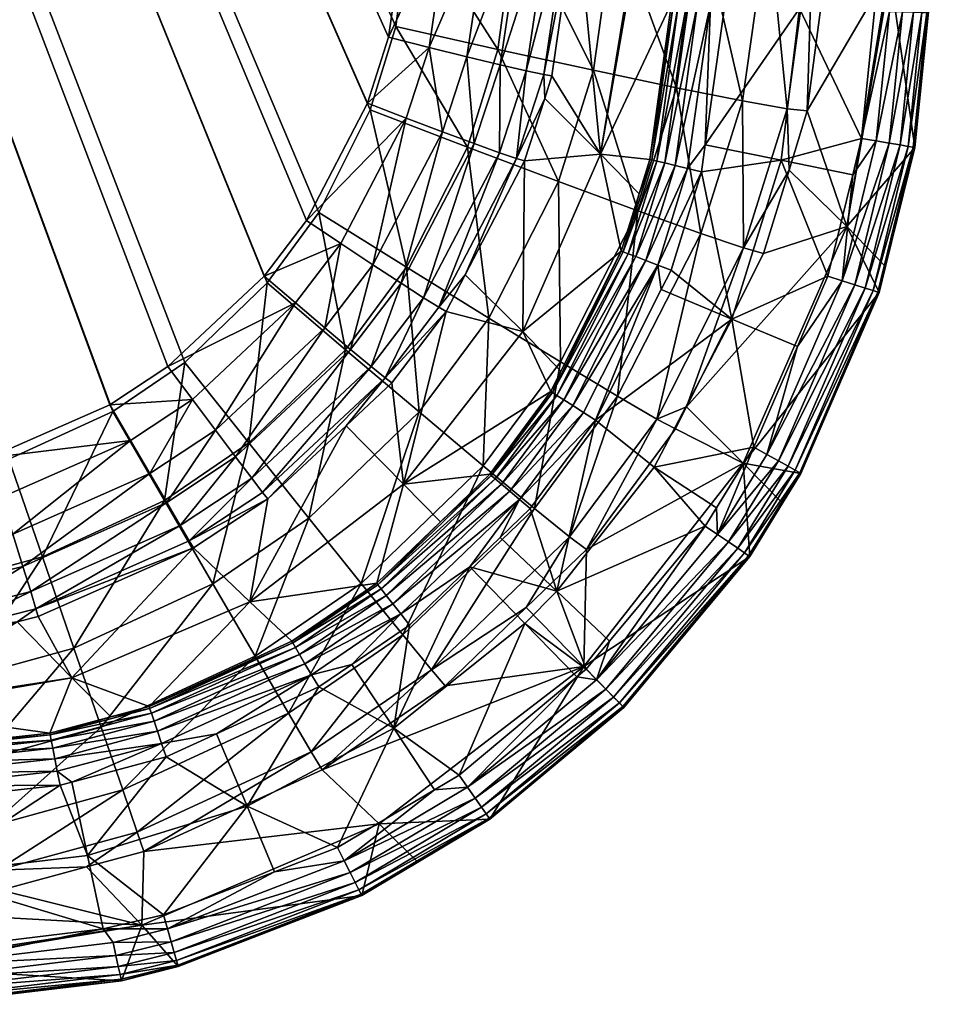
# Model space of a CAD drawing. Extents: x -0.111 to 0.111, y -0.138 to 0.
# Tile 243 of 256: x 0.1 to 0.111, y -0.094 to -0.082. Entities that reach past the tile are written whole.
import ezdxf

# ---------------------------------------------------------------- set-up
doc = ezdxf.new("R2010")
doc.units = 0
doc.layers.add('mesh', color=7, linetype='CONTINUOUS')

msp = doc.modelspace()

# ---------------------------------------------------------------- meshes
at = {"layer": 'mesh'}
mesh = msp.add_polyface(dxfattribs=at)
corners = [(0.104513, -0.080778, -0.312584), (0.077597, -0.022927, -0.314152), (0.079197, -0.022155, -0.314153), (0.097701, -0.087537, -0.312485), (0.076741, -0.023174, -0.314154), (0.098884, -0.087493, -0.315475), (0.077573, -0.022925, -0.317153), (0.07673, -0.023165, -0.317155), (0.104683, -0.076297, -0.315697), (0.079168, -0.022161, -0.317153), (0.082038, -0.017046, -0.314617), (0.082215, -0.015452, -0.314645), (0.082341, -0.015449, -0.31448), (0.082136, -0.015456, -0.314836), (0.082161, -0.017071, -0.314452), (0.082505, -0.015447, -0.314354), (0.082321, -0.017105, -0.314325), (0.082696, -0.015445, -0.314273), (0.082507, -0.017146, -0.314244), (0.082901, -0.015444, -0.314245), (0.081934, -0.017868, -0.314439), (0.082089, -0.01792, -0.314312), (0.082269, -0.017981, -0.31423), (0.082707, -0.01719, -0.314214), (0.082463, -0.018048, -0.314201), (0.082213, -0.012253, -0.314703), (0.082208, -0.015494, -0.316926), (0.082112, -0.012292, -0.316823), (0.082114, -0.015491, -0.316765), (0.082337, -0.015496, -0.317061), (0.082206, -0.012294, -0.316984), (0.082494, -0.015498, -0.317162), (0.082335, -0.012297, -0.317119), (0.08267, -0.015499, -0.317225), (0.082492, -0.012298, -0.31722), (0.082855, -0.0155, -0.317245), (0.082668, -0.0123, -0.317283), (0.082152, -0.01714, -0.317032), (0.082304, -0.017177, -0.317133), (0.082073, -0.017979, -0.31712), (0.082239, -0.018038, -0.317182), (0.082476, -0.017217, -0.317195), (0.082414, -0.0181, -0.317201), (0.082657, -0.017259, -0.317214)]
mesh.append_faces([[corners[k] for k in face] for face in [(0, 1, 2, 2), (3, 4, 1, 1), (5, 6, 7, 7), (6, 8, 9, 9), (10, 11, 12, 12), (10, 13, 11, 11), (14, 12, 15, 15), (16, 15, 17, 17), (18, 17, 19, 19), (14, 10, 12, 12), (16, 14, 15, 15), (16, 20, 14, 14), (21, 20, 16, 16), (18, 16, 17, 17), (18, 21, 16, 16), (22, 21, 18, 18), (23, 18, 19, 19), (23, 22, 18, 18), (24, 22, 23, 23), (13, 25, 11, 11), (26, 27, 28, 28), (29, 30, 26, 26), (31, 32, 29, 29), (33, 34, 31, 31), (35, 36, 33, 33), (29, 26, 37, 37), (38, 37, 39, 39), (38, 29, 37, 37), (31, 29, 38, 38), (40, 38, 39, 39), (41, 38, 40, 40), (41, 31, 38, 38), (33, 31, 41, 41), (42, 41, 40, 40), (43, 41, 42, 42), (43, 33, 41, 41), (35, 33, 43, 43)]])
mesh = msp.add_polyface(dxfattribs=at)
corners = [(0.104513, -0.080778, -0.312584), (0.079197, -0.022155, -0.314153), (0.104961, -0.059935, -0.313088), (0.104294, -0.082309, -0.312547), (0.104046, -0.083081, -0.31253), (0.077597, -0.022927, -0.314152), (0.102841, -0.085099, -0.312492), (0.101716, -0.086152, -0.312477), (0.09986, -0.087233, -0.315471), (0.101075, -0.086676, -0.315472), (0.077573, -0.022925, -0.317153), (0.101914, -0.086104, -0.315477), (0.079168, -0.022161, -0.317153), (0.104683, -0.076297, -0.315697), (0.105036, -0.055483, -0.316191), (0.104377, -0.082186, -0.315551), (0.104548, -0.080855, -0.315583), (0.108207, -0.044442, -0.281348), (0.108142, -0.057228, -0.281523), (0.108185, -0.044442, -0.281523), (0.108165, -0.057228, -0.281348), (0.108268, -0.044442, -0.281182), (0.108225, -0.057229, -0.281182), (0.108364, -0.044442, -0.281033), (0.108321, -0.05723, -0.281033), (0.10849, -0.044442, -0.280909), (0.108447, -0.057231, -0.280909), (0.108182, -0.039741, -0.281348), (0.108242, -0.03974, -0.281182), (0.108338, -0.03974, -0.281033), (0.106947, -0.039034, -0.311673), (0.107674, -0.058904, -0.296856), (0.106934, -0.058895, -0.311234), (0.107667, -0.03549, -0.296856), (0.104974, -0.039093, -0.313549), (0.105467, -0.039087, -0.313482), (0.105454, -0.059939, -0.313021), (0.105915, -0.05994, -0.312833), (0.105928, -0.039078, -0.313295), (0.106316, -0.059937, -0.312537), (0.106329, -0.039068, -0.312999), (0.106631, -0.059932, -0.312152), (0.106644, -0.039057, -0.312614), (0.106842, -0.059924, -0.3117), (0.106854, -0.039045, -0.312162), (0.107341, -0.034619, -0.316005), (0.107422, -0.055484, -0.315553), (0.108424, -0.055474, -0.314813), (0.106188, -0.034645, -0.316473), (0.106269, -0.055487, -0.316022), (0.104955, -0.034666, -0.316642)]
mesh.append_faces([[corners[k] for k in face] for face in [(0, 1, 2, 2), (3, 4, 5, 5), (6, 7, 5, 5), (8, 9, 10, 10), (9, 11, 10, 10), (12, 13, 14, 14), (15, 16, 10, 10), (17, 18, 19, 19), (17, 20, 18, 18), (21, 20, 17, 17), (21, 22, 20, 20), (23, 22, 21, 21), (23, 24, 22, 22), (25, 24, 23, 23), (25, 26, 24, 24), (27, 17, 19, 19), (28, 21, 17, 17), (29, 23, 21, 21), (30, 31, 32, 32), (30, 33, 31, 31), (18, 33, 19, 19), (18, 31, 33, 33), (2, 34, 35, 35), (35, 36, 2, 2), (35, 37, 36, 36), (38, 37, 35, 35), (38, 39, 37, 37), (40, 39, 38, 38), (40, 41, 39, 39), (42, 41, 40, 40), (42, 43, 41, 41), (44, 43, 42, 42), (44, 32, 43, 43), (30, 32, 44, 44), (45, 46, 47, 47), (48, 49, 46, 46), (50, 14, 49, 49)]])
mesh = msp.add_polyface(dxfattribs=at)
corners = [(0.077597, -0.022927, -0.314152), (0.104046, -0.083081, -0.31253), (0.103334, -0.084449, -0.312503), (0.102841, -0.085099, -0.312492), (0.104294, -0.082309, -0.312547), (0.104513, -0.080778, -0.312584), (0.101041, -0.086598, -0.312473), (0.09963, -0.087219, -0.312472), (0.101716, -0.086152, -0.312477), (0.077573, -0.022925, -0.317153), (0.10408, -0.083158, -0.315529), (0.104377, -0.082186, -0.315551), (0.103481, -0.084354, -0.315505), (0.102876, -0.085177, -0.315491), (0.101914, -0.086104, -0.315477), (0.104548, -0.080855, -0.315583), (0.104683, -0.076297, -0.315697), (0.101968, -0.088187, -0.311109), (0.102018, -0.08827, -0.310633), (0.100178, -0.088978, -0.311099), (0.100117, -0.088779, -0.311541), (0.101862, -0.088006, -0.311548), (0.100025, -0.088484, -0.311919), (0.101706, -0.087739, -0.311924), (0.099154, -0.089025, -0.311539), (0.099098, -0.088721, -0.311919), (0.097726, -0.088874, -0.311924), (0.09772, -0.08848, -0.31222), (0.101509, -0.087402, -0.312213), (0.099909, -0.08811, -0.312211), (0.099026, -0.088335, -0.312213), (0.097711, -0.088025, -0.312411), (0.101283, -0.087014, -0.3124), (0.099774, -0.08768, -0.312399), (0.098942, -0.087891, -0.312402), (0.097701, -0.087537, -0.312485), (0.098851, -0.087414, -0.312476), (0.098884, -0.087493, -0.315475), (0.09776, -0.088835, -0.315299), (0.099111, -0.088684, -0.31529), (0.097733, -0.087616, -0.315484), (0.09986, -0.087233, -0.315471), (0.100255, -0.088373, -0.315287), (0.101075, -0.086676, -0.315472), (0.101679, -0.087716, -0.31529)]
mesh.append_faces([[corners[k] for k in face] for face in [(0, 1, 2, 2), (3, 0, 2, 2), (4, 0, 5, 5), (0, 6, 7, 7), (0, 8, 6, 6), (9, 10, 11, 11), (9, 12, 10, 10), (9, 13, 12, 12), (9, 14, 13, 13), (9, 15, 16, 16), (17, 18, 19, 19), (19, 20, 21, 21), (20, 22, 23, 23), (24, 25, 22, 22), (26, 27, 25, 25), (22, 28, 23, 23), (22, 29, 28, 28), (25, 29, 22, 22), (25, 30, 29, 29), (27, 30, 25, 25), (27, 31, 30, 30), (29, 32, 28, 28), (29, 33, 32, 32), (30, 33, 29, 29), (30, 34, 33, 33), (31, 34, 30, 30), (31, 35, 34, 34), (36, 34, 35, 35), (36, 33, 34, 34), (7, 33, 36, 36), (7, 32, 33, 33), (6, 32, 7, 7), (37, 38, 39, 39), (37, 40, 38, 38), (41, 39, 42, 42), (41, 37, 39, 39), (43, 42, 44, 44), (43, 41, 42, 42)]])
mesh = msp.add_polyface(dxfattribs=at)
corners = [(0.109614, -0.076315, -0.311001), (0.110128, -0.081547, -0.29767), (0.110149, -0.081567, -0.296962), (0.106769, -0.083675, -0.297624), (0.106485, -0.080793, -0.310705), (0.107132, -0.081445, -0.297548), (0.106201, -0.08276, -0.31069), (0.109478, -0.080894, -0.310886), (0.109181, -0.08317, -0.310901), (0.104766, -0.08243, -0.312478), (0.105006, -0.080792, -0.312516), (0.105467, -0.080802, -0.312328), (0.106106, -0.082746, -0.311173), (0.106393, -0.080803, -0.311195), (0.1059, -0.082703, -0.311619), (0.106183, -0.080808, -0.311646), (0.105595, -0.082633, -0.311999), (0.105868, -0.080807, -0.312032), (0.105209, -0.08254, -0.312292), (0.104294, -0.082309, -0.312547), (0.104513, -0.080778, -0.312584), (0.109248, -0.080917, -0.31211), (0.108723, -0.080929, -0.313239), (0.108944, -0.083144, -0.312112), (0.107935, -0.080928, -0.314203), (0.108425, -0.083052, -0.313227), (0.106934, -0.080915, -0.314943), (0.107656, -0.082899, -0.314179), (0.105781, -0.08089, -0.315413), (0.106685, -0.082695, -0.314911), (0.104548, -0.080855, -0.315583), (0.105569, -0.082452, -0.315378), (0.104377, -0.082186, -0.315551), (0.107742, -0.078096, -0.281348), (0.107618, -0.081911, -0.281348), (0.107595, -0.08191, -0.281523), (0.107803, -0.078098, -0.281182), (0.107679, -0.081913, -0.281182), (0.107899, -0.078101, -0.281033), (0.107774, -0.081917, -0.281033), (0.108025, -0.078104, -0.280909), (0.1079, -0.081921, -0.280909), (0.108175, -0.078109, -0.280816), (0.10805, -0.081926, -0.280816), (0.108342, -0.078114, -0.280758), (0.108217, -0.081932, -0.280758), (0.107152, -0.081465, -0.296856), (0.10772, -0.078095, -0.281523), (0.110594, -0.082014, -0.281548), (0.110686, -0.079208, -0.281548), (0.109091, -0.081973, -0.280658), (0.110059, -0.079188, -0.280752), (0.109966, -0.082003, -0.280752), (0.110232, -0.079193, -0.280811), (0.110139, -0.082009, -0.280811), (0.110386, -0.079198, -0.280908), (0.110293, -0.082014, -0.280908), (0.110515, -0.079202, -0.281038), (0.110422, -0.082019, -0.281038), (0.110611, -0.079205, -0.281193), (0.110517, -0.082022, -0.281193), (0.110669, -0.079207, -0.281366), (0.110576, -0.082025, -0.281366)]
mesh.append_faces([[corners[k] for k in face] for face in [(0, 1, 2, 2), (3, 4, 5, 5), (3, 6, 4, 4), (7, 8, 1, 1), (9, 10, 11, 11), (12, 13, 4, 4), (12, 14, 13, 13), (14, 15, 13, 13), (14, 16, 15, 15), (16, 17, 15, 15), (16, 18, 17, 17), (18, 11, 17, 17), (18, 9, 11, 11), (19, 10, 9, 9), (20, 10, 19, 19), (21, 8, 7, 7), (22, 23, 21, 21), (24, 25, 22, 22), (26, 27, 24, 24), (28, 29, 26, 26), (30, 31, 28, 28), (30, 32, 31, 31), (33, 34, 35, 35), (36, 37, 34, 34), (38, 39, 37, 37), (40, 41, 39, 39), (42, 43, 41, 41), (44, 45, 43, 43), (46, 47, 35, 35), (2, 48, 49, 49), (45, 44, 50, 50), (50, 51, 52, 52), (53, 54, 52, 52), (55, 56, 54, 54), (57, 58, 56, 56), (59, 60, 58, 58), (61, 62, 60, 60), (49, 48, 62, 62)]])
mesh = msp.add_polyface(dxfattribs=at)
corners = [(0.107032, -0.084815, -0.281346), (0.10701, -0.084807, -0.28152), (0.107218, -0.084138, -0.281522), (0.106206, -0.086456, -0.281345), (0.106306, -0.086205, -0.281519), (0.107366, -0.08374, -0.281349), (0.107344, -0.083735, -0.281523), (0.107425, -0.083755, -0.281184), (0.107089, -0.084837, -0.281181), (0.107517, -0.083777, -0.281036), (0.107178, -0.08487, -0.281033), (0.107639, -0.083807, -0.280913), (0.107295, -0.084915, -0.28091), (0.107783, -0.083842, -0.28082), (0.107435, -0.084968, -0.280817), (0.106769, -0.083675, -0.297624), (0.107132, -0.081445, -0.297548), (0.107152, -0.081465, -0.296856), (0.105882, -0.083751, -0.310682), (0.106116, -0.083024, -0.310688), (0.106201, -0.08276, -0.31069), (0.105861, -0.085744, -0.297671), (0.105788, -0.083725, -0.311162), (0.106106, -0.082746, -0.311173), (0.106485, -0.080793, -0.310705), (0.1059, -0.082703, -0.311619), (0.105588, -0.083657, -0.311605), (0.106276, -0.083993, -0.314889), (0.106301, -0.086099, -0.314141), (0.107202, -0.084335, -0.314162), (0.105463, -0.085587, -0.314864), (0.105214, -0.083592, -0.315354), (0.106685, -0.082695, -0.314911), (0.107656, -0.082899, -0.314179), (0.105569, -0.082452, -0.315378), (0.106934, -0.080915, -0.314943), (0.105781, -0.08089, -0.315413), (0.107618, -0.081911, -0.281348), (0.107679, -0.081913, -0.281182), (0.107595, -0.08191, -0.281523)]
mesh.append_faces([[corners[k] for k in face] for face in [(0, 1, 2, 2), (3, 1, 0, 0), (3, 4, 1, 1), (5, 2, 6, 6), (5, 0, 2, 2), (7, 0, 5, 5), (7, 8, 0, 0), (9, 8, 7, 7), (9, 10, 8, 8), (11, 10, 9, 9), (11, 12, 10, 10), (13, 14, 12, 12), (15, 16, 17, 17), (18, 19, 15, 15), (19, 20, 15, 15), (6, 2, 15, 15), (15, 21, 18, 18), (15, 1, 21, 21), (2, 1, 15, 15), (22, 19, 18, 18), (23, 19, 22, 22), (23, 20, 19, 19), (24, 20, 23, 23), (22, 25, 23, 23), (22, 26, 25, 25), (27, 28, 29, 29), (27, 30, 28, 28), (31, 30, 27, 27), (32, 29, 33, 33), (32, 27, 29, 29), (34, 27, 32, 32), (34, 31, 27, 27), (35, 32, 33, 33), (36, 34, 32, 32), (37, 5, 6, 6), (38, 7, 5, 5), (39, 15, 17, 17), (6, 15, 39, 39)]])
mesh = msp.add_polyface(dxfattribs=at)
corners = [(0.110149, -0.081567, -0.296962), (0.109644, -0.08452, -0.297771), (0.110434, -0.083596, -0.281549), (0.110128, -0.081547, -0.29767), (0.109181, -0.08317, -0.310901), (0.108944, -0.083144, -0.312112), (0.108969, -0.083861, -0.310904), (0.108425, -0.083052, -0.313227), (0.108436, -0.084769, -0.31211), (0.107656, -0.082899, -0.314179), (0.107937, -0.084599, -0.313217), (0.109248, -0.080917, -0.31211), (0.108723, -0.080929, -0.313239), (0.107935, -0.080928, -0.314203), (0.109815, -0.083491, -0.280751), (0.109711, -0.083916, -0.280751), (0.108876, -0.083745, -0.280658), (0.109985, -0.08352, -0.280811), (0.10805, -0.081926, -0.280816), (0.108217, -0.081932, -0.280758), (0.107989, -0.083565, -0.280761), (0.107618, -0.081911, -0.281348), (0.107344, -0.083735, -0.281523), (0.107595, -0.08191, -0.281523), (0.107679, -0.081913, -0.281182), (0.107366, -0.08374, -0.281349), (0.107774, -0.081917, -0.281033), (0.107425, -0.083755, -0.281184), (0.107517, -0.083777, -0.281036), (0.1079, -0.081921, -0.280909), (0.107639, -0.083807, -0.280913), (0.107783, -0.083842, -0.28082), (0.110594, -0.082014, -0.281548), (0.109091, -0.081973, -0.280658), (0.109966, -0.082003, -0.280752), (0.110417, -0.083593, -0.281367), (0.110576, -0.082025, -0.281366), (0.110359, -0.083583, -0.281193), (0.110517, -0.082022, -0.281193), (0.110265, -0.083567, -0.281038), (0.110422, -0.082019, -0.281038), (0.110138, -0.083546, -0.280908), (0.110293, -0.082014, -0.280908), (0.110139, -0.082009, -0.280811)]
mesh.append_faces([[corners[k] for k in face] for face in [(0, 1, 2, 2), (3, 1, 0, 0), (3, 4, 1, 1), (5, 6, 4, 4), (7, 8, 5, 5), (9, 10, 7, 7), (11, 5, 4, 4), (12, 7, 5, 5), (13, 9, 7, 7), (14, 15, 16, 16), (15, 14, 17, 17), (18, 19, 20, 20), (21, 22, 23, 23), (24, 25, 21, 21), (26, 27, 24, 24), (26, 28, 27, 27), (29, 28, 26, 26), (29, 30, 28, 28), (18, 30, 29, 29), (18, 31, 30, 30), (20, 31, 18, 18), (0, 2, 32, 32), (33, 20, 19, 19), (33, 16, 20, 20), (33, 14, 16, 16), (34, 14, 33, 33), (35, 32, 2, 2), (35, 36, 32, 32), (37, 36, 35, 35), (37, 38, 36, 36), (39, 38, 37, 37), (39, 40, 38, 38), (41, 40, 39, 39), (41, 42, 40, 40), (17, 42, 41, 41), (17, 43, 42, 42), (14, 43, 17, 17), (14, 34, 43, 43)]])
mesh = msp.add_polyface(dxfattribs=at)
corners = [(0.105861, -0.085744, -0.297671), (0.105188, -0.085081, -0.310669), (0.105882, -0.083751, -0.310682), (0.104966, -0.085509, -0.310665), (0.10488, -0.08546, -0.311143), (0.105788, -0.083725, -0.311162), (0.105588, -0.083657, -0.311605), (0.104701, -0.085349, -0.311582), (0.105595, -0.082633, -0.311999), (0.1059, -0.082703, -0.311619), (0.105294, -0.083551, -0.311984), (0.10444, -0.08518, -0.311957), (0.10409, -0.086151, -0.311571), (0.105209, -0.08254, -0.312292), (0.104924, -0.083415, -0.312274), (0.104111, -0.084965, -0.312246), (0.103851, -0.085953, -0.311946), (0.103551, -0.085701, -0.312235), (0.104766, -0.08243, -0.312478), (0.104499, -0.083254, -0.31246), (0.103735, -0.084717, -0.312432), (0.103208, -0.085411, -0.31242), (0.102841, -0.085099, -0.312492), (0.103334, -0.084449, -0.312503), (0.104046, -0.083081, -0.31253), (0.104294, -0.082309, -0.312547), (0.103481, -0.084354, -0.315505), (0.103791, -0.085957, -0.315312), (0.104504, -0.084993, -0.315328), (0.102876, -0.085177, -0.315491), (0.105214, -0.083592, -0.315354), (0.105463, -0.085587, -0.314864), (0.10408, -0.083158, -0.315529), (0.104377, -0.082186, -0.315551), (0.105569, -0.082452, -0.315378)]
mesh.append_faces([[corners[k] for k in face] for face in [(0, 1, 2, 2), (0, 3, 1, 1), (4, 1, 3, 3), (5, 1, 4, 4), (5, 2, 1, 1), (4, 6, 5, 5), (4, 7, 6, 6), (6, 8, 9, 9), (6, 10, 8, 8), (7, 10, 6, 6), (7, 11, 10, 10), (12, 11, 7, 7), (10, 13, 8, 8), (10, 14, 13, 13), (11, 14, 10, 10), (11, 15, 14, 14), (16, 15, 11, 11), (16, 17, 15, 15), (14, 18, 13, 13), (14, 19, 18, 18), (15, 19, 14, 14), (15, 20, 19, 19), (17, 20, 15, 15), (17, 21, 20, 20), (22, 20, 21, 21), (23, 20, 22, 22), (23, 19, 20, 20), (24, 19, 23, 23), (24, 18, 19, 19), (25, 18, 24, 24), (26, 27, 28, 28), (26, 29, 27, 27), (30, 28, 31, 31), (32, 28, 30, 30), (32, 26, 28, 28), (33, 30, 34, 34), (33, 32, 30, 30)]])
mesh = msp.add_polyface(dxfattribs=at)
corners = [(0.10759, -0.085027, -0.280759), (0.107477, -0.085252, -0.280759), (0.107435, -0.084968, -0.280817), (0.107783, -0.083842, -0.28082), (0.107295, -0.084915, -0.28091), (0.107639, -0.083807, -0.280913), (0.107944, -0.083881, -0.280761), (0.107989, -0.083565, -0.280761), (0.109181, -0.08317, -0.310901), (0.108969, -0.083861, -0.310904), (0.109644, -0.08452, -0.297771), (0.10867, -0.084833, -0.310907), (0.110093, -0.084987, -0.28155), (0.110434, -0.083596, -0.281549), (0.110019, -0.08529, -0.28155), (0.108434, -0.08728, -0.297834), (0.108436, -0.084769, -0.31211), (0.107771, -0.086621, -0.310908), (0.107937, -0.084599, -0.313217), (0.107423, -0.086766, -0.312102), (0.107202, -0.084335, -0.314162), (0.106967, -0.0865, -0.313202), (0.108944, -0.083144, -0.312112), (0.108425, -0.083052, -0.313227), (0.107656, -0.082899, -0.314179), (0.108301, -0.085598, -0.280658), (0.108876, -0.083745, -0.280658), (0.109422, -0.085097, -0.280751), (0.109711, -0.083916, -0.280751), (0.109067, -0.085917, -0.280751), (0.110417, -0.083593, -0.281367), (0.109587, -0.085151, -0.28081), (0.110003, -0.085285, -0.281368), (0.109948, -0.085267, -0.281194), (0.110359, -0.083583, -0.281193), (0.109857, -0.085238, -0.281038), (0.110265, -0.083567, -0.281038), (0.109734, -0.085198, -0.280908), (0.110138, -0.083546, -0.280908), (0.109985, -0.08352, -0.280811)]
mesh.append_faces([[corners[k] for k in face] for face in [(0, 1, 2, 2), (3, 4, 5, 5), (6, 2, 3, 3), (6, 0, 2, 2), (7, 6, 3, 3), (8, 9, 10, 10), (9, 11, 10, 10), (10, 12, 13, 13), (10, 14, 12, 12), (15, 14, 10, 10), (16, 11, 9, 9), (16, 17, 11, 11), (18, 19, 16, 16), (20, 21, 18, 18), (22, 16, 9, 9), (23, 18, 16, 16), (24, 20, 18, 18), (25, 0, 6, 6), (6, 7, 26, 26), (26, 25, 6, 6), (26, 27, 25, 25), (28, 27, 26, 26), (27, 29, 25, 25), (25, 1, 0, 0), (30, 13, 12, 12), (31, 27, 28, 28), (32, 12, 14, 14), (32, 30, 12, 12), (33, 30, 32, 32), (33, 34, 30, 30), (35, 34, 33, 33), (35, 36, 34, 34), (37, 36, 35, 35), (37, 38, 36, 36), (31, 38, 37, 37), (31, 39, 38, 38), (28, 39, 31, 31), (31, 29, 27, 27)]])
mesh = msp.add_polyface(dxfattribs=at)
corners = [(0.105821, -0.087703, -0.280818), (0.106709, -0.086777, -0.280759), (0.105947, -0.08781, -0.28076), (0.10657, -0.086688, -0.280817), (0.105474, -0.08741, -0.281519), (0.105492, -0.087425, -0.281345), (0.1049, -0.087963, -0.281519), (0.106206, -0.086456, -0.281345), (0.106186, -0.086444, -0.281519), (0.107435, -0.084968, -0.280817), (0.105707, -0.087607, -0.28091), (0.106444, -0.086608, -0.28091), (0.105611, -0.087526, -0.281033), (0.106338, -0.08654, -0.281033), (0.107295, -0.084915, -0.28091), (0.107178, -0.08487, -0.281033), (0.105539, -0.087464, -0.281181), (0.106257, -0.086489, -0.28118), (0.107089, -0.084837, -0.281181), (0.107032, -0.084815, -0.281346), (0.106306, -0.086205, -0.281519), (0.104467, -0.087524, -0.297687), (0.104966, -0.085509, -0.310665), (0.105861, -0.085744, -0.297671), (0.10701, -0.084807, -0.28152), (0.10465, -0.086683, -0.314848), (0.103975, -0.088683, -0.314109), (0.105399, -0.087313, -0.314126), (0.106967, -0.0865, -0.313202), (0.105997, -0.087808, -0.313189), (0.106406, -0.08814, -0.312093), (0.106301, -0.086099, -0.314141), (0.105463, -0.085587, -0.314864), (0.104504, -0.084993, -0.315328), (0.107202, -0.084335, -0.314162), (0.106258, -0.088774, -0.280658), (0.107394, -0.087325, -0.280658)]
mesh.append_faces([[corners[k] for k in face] for face in [(0, 1, 2, 2), (3, 1, 0, 0), (4, 5, 6, 6), (4, 7, 5, 5), (8, 7, 4, 4), (9, 1, 3, 3), (10, 3, 0, 0), (11, 3, 10, 10), (11, 9, 3, 3), (12, 11, 10, 10), (13, 11, 12, 12), (13, 14, 11, 11), (15, 14, 13, 13), (16, 13, 12, 12), (17, 13, 16, 16), (17, 15, 13, 13), (18, 15, 17, 17), (5, 17, 16, 16), (7, 17, 5, 5), (7, 18, 17, 17), (19, 18, 7, 7), (8, 20, 7, 7), (21, 22, 23, 23), (21, 4, 6, 6), (21, 8, 4, 4), (23, 8, 21, 21), (23, 20, 8, 8), (24, 20, 23, 23), (25, 26, 27, 27), (28, 29, 30, 30), (31, 29, 28, 28), (31, 27, 29, 29), (32, 27, 31, 31), (32, 25, 27, 27), (33, 25, 32, 32), (34, 31, 28, 28), (35, 2, 1, 1), (36, 35, 1, 1)]])
mesh = msp.add_polyface(dxfattribs=at)
corners = [(0.107435, -0.084968, -0.280817), (0.107477, -0.085252, -0.280759), (0.106709, -0.086777, -0.280759), (0.107295, -0.084915, -0.28091), (0.106444, -0.086608, -0.28091), (0.109644, -0.08452, -0.297771), (0.107771, -0.086621, -0.310908), (0.108434, -0.08728, -0.297834), (0.10867, -0.084833, -0.310907), (0.107641, -0.08688, -0.310908), (0.106603, -0.088289, -0.310902), (0.109107, -0.087399, -0.281551), (0.110019, -0.08529, -0.28155), (0.108892, -0.087748, -0.281552), (0.107423, -0.086766, -0.312102), (0.106967, -0.0865, -0.313202), (0.106406, -0.08814, -0.312093), (0.108436, -0.084769, -0.31211), (0.107937, -0.084599, -0.313217), (0.107394, -0.087325, -0.280658), (0.108121, -0.087803, -0.280751), (0.10799, -0.088015, -0.280751), (0.108557, -0.087095, -0.280751), (0.108301, -0.085598, -0.280658), (0.109067, -0.085917, -0.280751), (0.109587, -0.085151, -0.28081), (0.108709, -0.087179, -0.28081), (0.109734, -0.085198, -0.280908), (0.108845, -0.087254, -0.280908), (0.109857, -0.085238, -0.281038), (0.108957, -0.087316, -0.281038), (0.109948, -0.085267, -0.281194), (0.109041, -0.087363, -0.281195), (0.110003, -0.085285, -0.281368), (0.109092, -0.087391, -0.281369), (0.108134, -0.088113, -0.28081), (0.108262, -0.0882, -0.280908), (0.108369, -0.088273, -0.281038), (0.108448, -0.088327, -0.281195)]
mesh.append_faces([[corners[k] for k in face] for face in [(0, 1, 2, 2), (3, 0, 4, 4), (5, 6, 7, 7), (5, 8, 6, 6), (7, 9, 10, 10), (6, 9, 7, 7), (7, 11, 12, 12), (13, 11, 7, 7), (14, 9, 6, 6), (14, 10, 9, 9), (15, 16, 14, 14), (17, 14, 6, 6), (18, 15, 14, 14), (19, 20, 21, 21), (19, 22, 20, 20), (23, 22, 19, 19), (23, 24, 22, 22), (23, 2, 1, 1), (19, 2, 23, 23), (25, 26, 24, 24), (27, 26, 25, 25), (27, 28, 26, 26), (29, 28, 27, 27), (29, 30, 28, 28), (31, 30, 29, 29), (31, 32, 30, 30), (33, 32, 31, 31), (33, 34, 32, 32), (12, 34, 33, 33), (35, 20, 22, 22), (34, 11, 13, 13), (12, 11, 34, 34), (26, 22, 24, 24), (26, 35, 22, 22), (28, 35, 26, 26), (30, 36, 28, 28), (32, 37, 30, 30), (34, 38, 32, 32)]])
mesh = msp.add_polyface(dxfattribs=at)
corners = [(0.102674, -0.0889, -0.297671), (0.102886, -0.087697, -0.310641), (0.103798, -0.086843, -0.310651), (0.104467, -0.087524, -0.297687), (0.104332, -0.086344, -0.310656), (0.104966, -0.085509, -0.310665), (0.104253, -0.086284, -0.311133), (0.102824, -0.087621, -0.311117), (0.10488, -0.08546, -0.311143), (0.104701, -0.085349, -0.311582), (0.10409, -0.086151, -0.311571), (0.102696, -0.087454, -0.311555), (0.101968, -0.088187, -0.311109), (0.103851, -0.085953, -0.311946), (0.10444, -0.08518, -0.311957), (0.102509, -0.087208, -0.311929), (0.101862, -0.088006, -0.311548), (0.101706, -0.087739, -0.311924), (0.103551, -0.085701, -0.312235), (0.102274, -0.086896, -0.312218), (0.101509, -0.087402, -0.312213), (0.103208, -0.085411, -0.31242), (0.102004, -0.086537, -0.312405), (0.101283, -0.087014, -0.3124), (0.101041, -0.086598, -0.312473), (0.101716, -0.086152, -0.312477), (0.102841, -0.085099, -0.312492), (0.101914, -0.086104, -0.315477), (0.101679, -0.087716, -0.31529), (0.102662, -0.087044, -0.315297), (0.101075, -0.086676, -0.315472), (0.103791, -0.085957, -0.315312), (0.103363, -0.087921, -0.314831), (0.10465, -0.086683, -0.314848), (0.102876, -0.085177, -0.315491), (0.104504, -0.084993, -0.315328)]
mesh.append_faces([[corners[k] for k in face] for face in [(0, 1, 2, 2), (3, 4, 5, 5), (2, 4, 3, 3), (3, 0, 2, 2), (1, 6, 2, 2), (1, 7, 6, 6), (6, 4, 2, 2), (6, 5, 4, 4), (8, 5, 6, 6), (6, 9, 8, 8), (6, 10, 9, 9), (7, 10, 6, 6), (7, 11, 10, 10), (12, 11, 7, 7), (10, 13, 14, 14), (11, 13, 10, 10), (11, 15, 13, 13), (16, 15, 11, 11), (16, 17, 15, 15), (15, 18, 13, 13), (15, 19, 18, 18), (17, 19, 15, 15), (17, 20, 19, 19), (19, 21, 18, 18), (19, 22, 21, 21), (20, 22, 19, 19), (20, 23, 22, 22), (24, 22, 23, 23), (25, 22, 24, 24), (25, 21, 22, 22), (26, 21, 25, 25), (27, 28, 29, 29), (27, 30, 28, 28), (31, 32, 33, 33), (31, 29, 32, 32), (34, 29, 31, 31), (34, 27, 29, 29), (35, 31, 33, 33)]])
mesh = msp.add_polyface(dxfattribs=at)
corners = [(0.104435, -0.089039, -0.280817), (0.103864, -0.089628, -0.280759), (0.103394, -0.089749, -0.280817), (0.103164, -0.089357, -0.28152), (0.104169, -0.0887, -0.281345), (0.103176, -0.089377, -0.281345), (0.104155, -0.088681, -0.281519), (0.104538, -0.089169, -0.280759), (0.1049, -0.087963, -0.281519), (0.105492, -0.087425, -0.281345), (0.103318, -0.08962, -0.28091), (0.104343, -0.088922, -0.28091), (0.105821, -0.087703, -0.280818), (0.103255, -0.089512, -0.281033), (0.104266, -0.088823, -0.281033), (0.105707, -0.087607, -0.28091), (0.103207, -0.08943, -0.281181), (0.104207, -0.088748, -0.281181), (0.105611, -0.087526, -0.281033), (0.105539, -0.087464, -0.281181), (0.102674, -0.0889, -0.297671), (0.102018, -0.08827, -0.310633), (0.102886, -0.087697, -0.310641), (0.100595, -0.089787, -0.297624), (0.104467, -0.087524, -0.297687), (0.101968, -0.088187, -0.311109), (0.102824, -0.087621, -0.311117), (0.101862, -0.088006, -0.311548), (0.102696, -0.087454, -0.311555), (0.100178, -0.088978, -0.311099), (0.100117, -0.088779, -0.311541), (0.101706, -0.087739, -0.311924), (0.102243, -0.088687, -0.314823), (0.100941, -0.090362, -0.314088), (0.102735, -0.089531, -0.314099), (0.101679, -0.087716, -0.31529), (0.100622, -0.089437, -0.314817), (0.103975, -0.088683, -0.314109), (0.103126, -0.090198, -0.31316), (0.104462, -0.089284, -0.313173), (0.103363, -0.087921, -0.314831), (0.102662, -0.087044, -0.315297), (0.105399, -0.087313, -0.314126), (0.10465, -0.086683, -0.314848), (0.104355, -0.090373, -0.280658)]
mesh.append_faces([[corners[k] for k in face] for face in [(0, 1, 2, 2), (3, 4, 5, 5), (6, 4, 3, 3), (7, 1, 0, 0), (8, 4, 6, 6), (8, 9, 4, 4), (10, 0, 2, 2), (11, 0, 10, 10), (11, 12, 0, 0), (13, 11, 10, 10), (14, 11, 13, 13), (14, 15, 11, 11), (16, 14, 13, 13), (17, 14, 16, 16), (17, 18, 14, 14), (5, 17, 16, 16), (4, 17, 5, 5), (4, 19, 17, 17), (20, 21, 22, 22), (23, 21, 20, 20), (24, 6, 20, 20), (8, 6, 24, 24), (6, 3, 20, 20), (25, 22, 21, 21), (25, 26, 22, 22), (25, 27, 28, 28), (29, 27, 25, 25), (30, 31, 27, 27), (32, 33, 34, 34), (35, 36, 32, 32), (37, 38, 39, 39), (40, 34, 37, 37), (40, 32, 34, 34), (41, 32, 40, 40), (41, 35, 32, 32), (42, 37, 39, 39), (43, 40, 37, 37), (44, 1, 7, 7)]])
mesh = msp.add_polyface(dxfattribs=at)
corners = [(0.108434, -0.08728, -0.297834), (0.106603, -0.088289, -0.310902), (0.106574, -0.089652, -0.297856), (0.1059, -0.088966, -0.310896), (0.105476, -0.091435, -0.281552), (0.10704, -0.090131, -0.281552), (0.108509, -0.088369, -0.281552), (0.108892, -0.087748, -0.281552), (0.106406, -0.08814, -0.312093), (0.107423, -0.086766, -0.312102), (0.10799, -0.088015, -0.280751), (0.106258, -0.088774, -0.280658), (0.107394, -0.087325, -0.280658), (0.105884, -0.089153, -0.280658), (0.106598, -0.089684, -0.280751), (0.106489, -0.089775, -0.280751), (0.106871, -0.089357, -0.280751), (0.10672, -0.089807, -0.28081), (0.109092, -0.087391, -0.281369), (0.108134, -0.088113, -0.28081), (0.108121, -0.087803, -0.280751), (0.108262, -0.0882, -0.280908), (0.10683, -0.089918, -0.280908), (0.108369, -0.088273, -0.281038), (0.10692, -0.09001, -0.281039), (0.108448, -0.088327, -0.281195), (0.106988, -0.090078, -0.281195), (0.108496, -0.08836, -0.281369), (0.107028, -0.090119, -0.281369), (0.105215, -0.091062, -0.28081), (0.105304, -0.09119, -0.280908), (0.105378, -0.091295, -0.281038), (0.105433, -0.091374, -0.281195), (0.108845, -0.087254, -0.280908), (0.108957, -0.087316, -0.281038), (0.109041, -0.087363, -0.281195), (0.105466, -0.091421, -0.281369)]
mesh.append_faces([[corners[k] for k in face] for face in [(0, 1, 2, 2), (1, 3, 2, 2), (2, 4, 5, 5), (6, 2, 5, 5), (6, 0, 2, 2), (7, 0, 6, 6), (8, 3, 1, 1), (9, 8, 1, 1), (10, 11, 12, 12), (13, 14, 15, 15), (11, 16, 14, 14), (10, 16, 11, 11), (17, 14, 16, 16), (18, 7, 6, 6), (10, 17, 16, 16), (19, 10, 20, 20), (19, 17, 10, 10), (21, 17, 19, 19), (21, 22, 17, 17), (23, 22, 21, 21), (23, 24, 22, 22), (25, 24, 23, 23), (25, 26, 24, 24), (27, 26, 25, 25), (27, 28, 26, 26), (17, 15, 14, 14), (22, 29, 17, 17), (24, 30, 22, 22), (26, 31, 24, 24), (28, 32, 26, 26), (33, 21, 19, 19), (34, 23, 21, 21), (35, 25, 23, 23), (18, 27, 25, 25), (6, 27, 18, 18), (6, 28, 27, 27), (5, 28, 6, 6), (5, 36, 28, 28)]])
mesh = msp.add_polyface(dxfattribs=at)
corners = [(0.105242, -0.08849, -0.28076), (0.105821, -0.087703, -0.280818), (0.105598, -0.088147, -0.28076), (0.104435, -0.089039, -0.280817), (0.104538, -0.089169, -0.280759), (0.105947, -0.08781, -0.28076), (0.105707, -0.087607, -0.28091), (0.104343, -0.088922, -0.28091), (0.105611, -0.087526, -0.281033), (0.104266, -0.088823, -0.281033), (0.105539, -0.087464, -0.281181), (0.104207, -0.088748, -0.281181), (0.105492, -0.087425, -0.281345), (0.104169, -0.0887, -0.281345), (0.106574, -0.089652, -0.297856), (0.1059, -0.088966, -0.310896), (0.104955, -0.089877, -0.310888), (0.104184, -0.091488, -0.297834), (0.104634, -0.091937, -0.281551), (0.105476, -0.091435, -0.281552), (0.103518, -0.090858, -0.310871), (0.104795, -0.089691, -0.312077), (0.106406, -0.08814, -0.312093), (0.105997, -0.087808, -0.313189), (0.104462, -0.089284, -0.313173), (0.105399, -0.087313, -0.314126), (0.104355, -0.090373, -0.280658), (0.105884, -0.089153, -0.280658), (0.106489, -0.089775, -0.280751), (0.105116, -0.09092, -0.280751), (0.106258, -0.088774, -0.280658), (0.106598, -0.089684, -0.280751), (0.105215, -0.091062, -0.28081), (0.10672, -0.089807, -0.28081), (0.10683, -0.089918, -0.280908), (0.105304, -0.09119, -0.280908), (0.10692, -0.09001, -0.281039), (0.105378, -0.091295, -0.281038), (0.106988, -0.090078, -0.281195), (0.105433, -0.091374, -0.281195), (0.107028, -0.090119, -0.281369), (0.105466, -0.091421, -0.281369), (0.10704, -0.090131, -0.281552), (0.103947, -0.092259, -0.281195), (0.103904, -0.092174, -0.281038), (0.103846, -0.092058, -0.280908), (0.103776, -0.091919, -0.28081), (0.104829, -0.091091, -0.280751)]
mesh.append_faces([[corners[k] for k in face] for face in [(0, 1, 2, 2), (0, 3, 1, 1), (4, 3, 0, 0), (1, 5, 2, 2), (6, 1, 7, 7), (8, 6, 9, 9), (10, 8, 11, 11), (12, 10, 13, 13), (14, 15, 16, 16), (17, 18, 19, 19), (14, 17, 19, 19), (20, 17, 14, 14), (21, 16, 15, 15), (22, 21, 15, 15), (23, 21, 22, 22), (23, 24, 21, 21), (25, 24, 23, 23), (26, 4, 0, 0), (27, 28, 29, 29), (30, 31, 27, 27), (26, 27, 29, 29), (0, 27, 26, 26), (0, 30, 27, 27), (2, 30, 0, 0), (2, 5, 30, 30), (32, 29, 28, 28), (33, 32, 28, 28), (34, 35, 32, 32), (36, 37, 35, 35), (38, 39, 37, 37), (40, 41, 39, 39), (19, 41, 42, 42), (19, 18, 41, 41), (43, 39, 41, 41), (44, 37, 39, 39), (45, 35, 37, 37), (46, 32, 35, 35), (47, 29, 32, 32)]])
mesh = msp.add_polyface(dxfattribs=at)
corners = [(0.101051, -0.090239, -0.281521), (0.100344, -0.090452, -0.281347), (0.10034, -0.090429, -0.281521), (0.101505, -0.090142, -0.281346), (0.101498, -0.09012, -0.281521), (0.101525, -0.090199, -0.281181), (0.101556, -0.09029, -0.281033), (0.100356, -0.090511, -0.281181), (0.098362, -0.090128, -0.297548), (0.097727, -0.08948, -0.310606), (0.099205, -0.089322, -0.310613), (0.100595, -0.089787, -0.297624), (0.100205, -0.089069, -0.310619), (0.102018, -0.08827, -0.310633), (0.09996, -0.089131, -0.310618), (0.098397, -0.090164, -0.296321), (0.09773, -0.08939, -0.311091), (0.09919, -0.089229, -0.311095), (0.097729, -0.089183, -0.311539), (0.100178, -0.088978, -0.311099), (0.100117, -0.088779, -0.311541), (0.099154, -0.089025, -0.311539), (0.097726, -0.088874, -0.311924), (0.100025, -0.088484, -0.311919), (0.099098, -0.088721, -0.311919), (0.09932, -0.089795, -0.314817), (0.097781, -0.089972, -0.314822), (0.097797, -0.090958, -0.31408), (0.099111, -0.088684, -0.31529), (0.09776, -0.088835, -0.315299), (0.100622, -0.089437, -0.314817), (0.0995, -0.090759, -0.314083), (0.100941, -0.090362, -0.314088), (0.100255, -0.088373, -0.315287), (0.102243, -0.088687, -0.314823), (0.101679, -0.087716, -0.31529), (0.098829, -0.090595, -0.281523)]
mesh.append_faces([[corners[k] for k in face] for face in [(0, 1, 2, 2), (0, 3, 1, 1), (4, 3, 0, 0), (5, 6, 7, 7), (1, 5, 7, 7), (3, 5, 1, 1), (8, 9, 10, 10), (11, 12, 13, 13), (14, 12, 11, 11), (11, 0, 2, 2), (11, 4, 0, 0), (15, 11, 2, 2), (8, 11, 15, 15), (8, 14, 11, 11), (10, 14, 8, 8), (10, 9, 16, 16), (17, 16, 18, 18), (17, 10, 16, 16), (17, 14, 10, 10), (19, 14, 17, 17), (19, 12, 14, 14), (19, 13, 12, 12), (17, 20, 19, 19), (17, 21, 20, 20), (18, 21, 17, 17), (18, 22, 21, 21), (21, 23, 20, 20), (22, 24, 21, 21), (25, 26, 27, 27), (28, 26, 25, 25), (28, 29, 26, 26), (30, 31, 32, 32), (30, 25, 31, 31), (33, 25, 30, 30), (33, 28, 25, 25), (34, 30, 32, 32), (35, 33, 30, 30), (15, 2, 36, 36)]])
mesh = msp.add_polyface(dxfattribs=at)
corners = [(0.101644, -0.09055, -0.280817), (0.102287, -0.090437, -0.280759), (0.101697, -0.090708, -0.280759), (0.103394, -0.089749, -0.280817), (0.103478, -0.089892, -0.280759), (0.103864, -0.089628, -0.280759), (0.101498, -0.09012, -0.281521), (0.103176, -0.089377, -0.281345), (0.101505, -0.090142, -0.281346), (0.103164, -0.089357, -0.28152), (0.101596, -0.090409, -0.28091), (0.103318, -0.08962, -0.28091), (0.101556, -0.09029, -0.281033), (0.103255, -0.089512, -0.281033), (0.101525, -0.090199, -0.281181), (0.103207, -0.08943, -0.281181), (0.102674, -0.0889, -0.297671), (0.100595, -0.089787, -0.297624), (0.106574, -0.089652, -0.297856), (0.104955, -0.089877, -0.310888), (0.103518, -0.090858, -0.310871), (0.101437, -0.091813, -0.310844), (0.104184, -0.091488, -0.297834), (0.103392, -0.090649, -0.312063), (0.101361, -0.091587, -0.312041), (0.103126, -0.090198, -0.31316), (0.101193, -0.091093, -0.313144), (0.102735, -0.089531, -0.314099), (0.100941, -0.090362, -0.314088), (0.104795, -0.089691, -0.312077), (0.104462, -0.089284, -0.313173), (0.103975, -0.088683, -0.314109), (0.102642, -0.091281, -0.280658), (0.100781, -0.09186, -0.280658), (0.104355, -0.090373, -0.280658), (0.105116, -0.09092, -0.280751), (0.104829, -0.091091, -0.280751), (0.103698, -0.091764, -0.280751), (0.103776, -0.091919, -0.28081)]
mesh.append_faces([[corners[k] for k in face] for face in [(0, 1, 2, 2), (3, 1, 0, 0), (3, 4, 1, 1), (3, 5, 4, 4), (6, 7, 8, 8), (9, 7, 6, 6), (10, 3, 0, 0), (11, 3, 10, 10), (12, 11, 10, 10), (13, 11, 12, 12), (14, 13, 12, 12), (15, 13, 14, 14), (8, 15, 14, 14), (7, 15, 8, 8), (16, 6, 17, 17), (16, 9, 6, 6), (18, 19, 20, 20), (20, 21, 22, 22), (23, 21, 20, 20), (23, 24, 21, 21), (25, 24, 23, 23), (25, 26, 24, 24), (27, 26, 25, 25), (27, 28, 26, 26), (29, 20, 19, 19), (29, 23, 20, 20), (30, 23, 29, 29), (30, 25, 23, 23), (31, 27, 25, 25), (32, 1, 4, 4), (32, 2, 1, 1), (33, 2, 32, 32), (4, 5, 34, 34), (34, 35, 36, 36), (34, 32, 4, 4), (34, 37, 32, 32), (36, 37, 34, 34), (38, 37, 36, 36)]])
mesh = msp.add_polyface(dxfattribs=at)
corners = [(0.101412, -0.09267, -0.297771), (0.098434, -0.093125, -0.29767), (0.098467, -0.093158, -0.296514), (0.097798, -0.092474, -0.310786), (0.099768, -0.092261, -0.310819), (0.099731, -0.092031, -0.312022), (0.097805, -0.092248, -0.311999), (0.09964, -0.09152, -0.313132), (0.097805, -0.091732, -0.31312), (0.0995, -0.090759, -0.314083), (0.097797, -0.090958, -0.31408), (0.09932, -0.089795, -0.314817), (0.100459, -0.091039, -0.280758), (0.098845, -0.091217, -0.280758), (0.098841, -0.091051, -0.280816), (0.100427, -0.090876, -0.280816), (0.098837, -0.0909, -0.280909), (0.100398, -0.090729, -0.280909), (0.098834, -0.090774, -0.281033), (0.100374, -0.090605, -0.281033), (0.098831, -0.090679, -0.281182), (0.100356, -0.090511, -0.281181), (0.09883, -0.090618, -0.281348), (0.100344, -0.090452, -0.281347), (0.098829, -0.090595, -0.281523), (0.092423, -0.090745, -0.281523), (0.092423, -0.090768, -0.281348), (0.092425, -0.090829, -0.281182), (0.092427, -0.090924, -0.281033), (0.09243, -0.09105, -0.280909), (0.092433, -0.0912, -0.280816), (0.092437, -0.091367, -0.280758), (0.098397, -0.090164, -0.296321), (0.101176, -0.093319, -0.28155), (0.098892, -0.093595, -0.281548), (0.098866, -0.092084, -0.280659), (0.100963, -0.092715, -0.280751), (0.098887, -0.092967, -0.280752), (0.098892, -0.093577, -0.281366), (0.098891, -0.093519, -0.281193), (0.101173, -0.093302, -0.281367), (0.098888, -0.093423, -0.281038), (0.10116, -0.093246, -0.281194), (0.098885, -0.093295, -0.280908), (0.101139, -0.093152, -0.281038), (0.098881, -0.09314, -0.280811), (0.101112, -0.093026, -0.280908)]
mesh.append_faces([[corners[k] for k in face] for face in [(0, 1, 2, 2), (0, 3, 1, 1), (0, 4, 3, 3), (5, 3, 4, 4), (5, 6, 3, 3), (7, 6, 5, 5), (7, 8, 6, 6), (9, 8, 7, 7), (9, 10, 8, 8), (11, 10, 9, 9), (12, 13, 14, 14), (15, 14, 16, 16), (17, 16, 18, 18), (19, 18, 20, 20), (21, 20, 22, 22), (23, 22, 24, 24), (23, 21, 22, 22), (22, 25, 24, 24), (20, 26, 22, 22), (20, 27, 26, 26), (18, 27, 20, 20), (18, 28, 27, 27), (16, 28, 18, 18), (16, 29, 28, 28), (14, 29, 16, 16), (14, 30, 29, 29), (13, 30, 14, 14), (13, 31, 30, 30), (32, 24, 25, 25), (33, 2, 34, 34), (12, 35, 13, 13), (35, 36, 37, 37), (35, 31, 13, 13), (38, 33, 34, 34), (39, 40, 38, 38), (41, 42, 39, 39), (43, 44, 41, 41), (45, 46, 43, 43)]])
mesh = msp.add_polyface(dxfattribs=at)
corners = [(0.100427, -0.090876, -0.280816), (0.100597, -0.091002, -0.280758), (0.100459, -0.091039, -0.280758), (0.101644, -0.09055, -0.280817), (0.101697, -0.090708, -0.280759), (0.100398, -0.090729, -0.280909), (0.101596, -0.090409, -0.28091), (0.100374, -0.090605, -0.281033), (0.101556, -0.09029, -0.281033), (0.100356, -0.090511, -0.281181), (0.101437, -0.091813, -0.310844), (0.10077, -0.091992, -0.310834), (0.101412, -0.09267, -0.297771), (0.099768, -0.092261, -0.310819), (0.101176, -0.093319, -0.28155), (0.098467, -0.093158, -0.296514), (0.099731, -0.092031, -0.312022), (0.101361, -0.091587, -0.312041), (0.101193, -0.091093, -0.313144), (0.09964, -0.09152, -0.313132), (0.100941, -0.090362, -0.314088), (0.0995, -0.090759, -0.314083), (0.100781, -0.09186, -0.280658), (0.101112, -0.093026, -0.280908), (0.101791, -0.09299, -0.281038), (0.101139, -0.093152, -0.281038), (0.101079, -0.092875, -0.280811), (0.101756, -0.092866, -0.280908), (0.100344, -0.090452, -0.281347), (0.098829, -0.090595, -0.281523), (0.10034, -0.090429, -0.281521), (0.098841, -0.091051, -0.280816), (0.098837, -0.0909, -0.280909), (0.098834, -0.090774, -0.281033), (0.098831, -0.090679, -0.281182), (0.098866, -0.092084, -0.280659), (0.101668, -0.09255, -0.280751), (0.100963, -0.092715, -0.280751), (0.098881, -0.09314, -0.280811), (0.098887, -0.092967, -0.280752), (0.101714, -0.092716, -0.280811), (0.098892, -0.093577, -0.281366), (0.101173, -0.093302, -0.281367), (0.098891, -0.093519, -0.281193), (0.10116, -0.093246, -0.281194), (0.098888, -0.093423, -0.281038), (0.098885, -0.093295, -0.280908)]
mesh.append_faces([[corners[k] for k in face] for face in [(0, 1, 2, 2), (3, 1, 0, 0), (3, 4, 1, 1), (5, 3, 0, 0), (6, 3, 5, 5), (7, 6, 5, 5), (8, 6, 7, 7), (9, 8, 7, 7), (10, 11, 12, 12), (11, 13, 12, 12), (14, 12, 15, 15), (16, 13, 11, 11), (17, 11, 10, 10), (17, 16, 11, 11), (18, 16, 17, 17), (18, 19, 16, 16), (20, 19, 18, 18), (20, 21, 19, 19), (22, 1, 4, 4), (2, 1, 22, 22), (23, 24, 25, 25), (26, 27, 23, 23), (28, 29, 30, 30), (0, 2, 31, 31), (5, 0, 32, 32), (7, 5, 33, 33), (9, 7, 34, 34), (2, 22, 35, 35), (22, 36, 37, 37), (35, 22, 37, 37), (38, 39, 37, 37), (37, 40, 26, 26), (41, 42, 14, 14), (43, 44, 42, 42), (45, 25, 44, 44), (46, 23, 25, 25), (38, 26, 23, 23), (37, 26, 38, 38)]])
mesh = msp.add_polyface(dxfattribs=at)
corners = [(0.104184, -0.091488, -0.297834), (0.101437, -0.091813, -0.310844), (0.101412, -0.09267, -0.297771), (0.10398, -0.092326, -0.281551), (0.104634, -0.091937, -0.281551), (0.102642, -0.091281, -0.280658), (0.101668, -0.09255, -0.280751), (0.100781, -0.09186, -0.280658), (0.102964, -0.092048, -0.280751), (0.103698, -0.091764, -0.280751), (0.101714, -0.092716, -0.280811), (0.103973, -0.092311, -0.281369), (0.105466, -0.091421, -0.281369), (0.103947, -0.092259, -0.281195), (0.103904, -0.092174, -0.281038), (0.105433, -0.091374, -0.281195), (0.103846, -0.092058, -0.280908), (0.105378, -0.091295, -0.281038), (0.103776, -0.091919, -0.28081), (0.105304, -0.09119, -0.280908), (0.104829, -0.091091, -0.280751), (0.105215, -0.091062, -0.28081), (0.101817, -0.093082, -0.281194), (0.101833, -0.093138, -0.281368), (0.101791, -0.09299, -0.281038), (0.101756, -0.092866, -0.280908), (0.10116, -0.093246, -0.281194), (0.101173, -0.093302, -0.281367), (0.101139, -0.093152, -0.281038), (0.101112, -0.093026, -0.280908), (0.101079, -0.092875, -0.280811), (0.101837, -0.093154, -0.28155), (0.101176, -0.093319, -0.28155), (0.100963, -0.092715, -0.280751)]
mesh.append_faces([[corners[k] for k in face] for face in [(0, 1, 2, 2), (0, 3, 4, 4), (2, 3, 0, 0), (5, 6, 7, 7), (5, 8, 6, 6), (9, 8, 5, 5), (10, 6, 8, 8), (11, 4, 3, 3), (11, 12, 4, 4), (13, 12, 11, 11), (14, 15, 13, 13), (16, 17, 14, 14), (18, 19, 16, 16), (20, 21, 18, 18), (22, 11, 23, 23), (22, 13, 11, 11), (24, 13, 22, 22), (24, 14, 13, 13), (25, 14, 24, 24), (25, 16, 14, 14), (10, 16, 25, 25), (10, 18, 16, 16), (8, 18, 10, 10), (8, 9, 18, 18), (26, 23, 27, 27), (26, 22, 23, 23), (28, 22, 26, 26), (28, 24, 22, 22), (29, 25, 24, 24), (30, 10, 25, 25), (31, 2, 32, 32), (2, 31, 3, 3), (11, 3, 31, 31), (23, 11, 31, 31), (27, 31, 32, 32), (27, 23, 31, 31), (33, 6, 10, 10)]])

doc.saveas('drawing.dxf')
